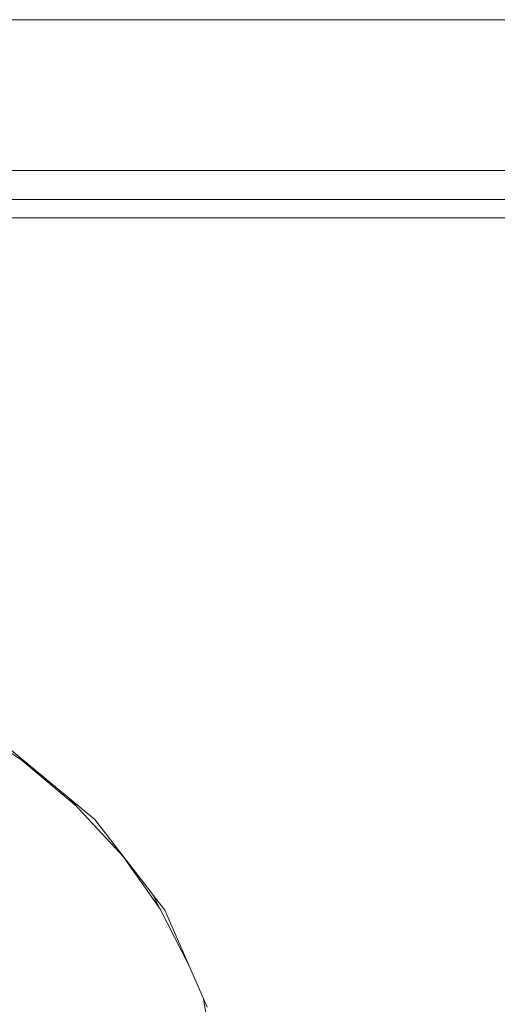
# Model space of a CAD drawing. Header units: millimetres. Extents: x 321 to 585, y -277 to 9.
# Tile 222 of 256: x 473.328 to 473.95, y -194.373 to -193.091. Entities that reach past the tile are written whole.
import ezdxf

# ---------------------------------------------------------------- set-up
doc = ezdxf.new("R2010")
doc.units = ezdxf.units.MM
doc.header["$MEASUREMENT"] = 0
for name, color, linetype, lineweight in [('IFC-Elemento construtivo genérico-Contorno', 253, 'Continuous', 5), ('IFC-Elemento de mobília-Contorno', 152, 'Continuous', 5), ('IFC-Elemento terminal-Contorno', 253, 'Continuous', 5), ('IFC-Viga-Contorno', 66, 'Continuous', 5)]:
    doc.layers.add(name, color=color, linetype=linetype, lineweight=lineweight)

msp = doc.modelspace()

# ---------------------------------------------------------------- linework, layer by layer
at = {"layer": 'IFC-Elemento construtivo genérico-Contorno', "lineweight": 5}
for p, q in [((471.0268, -193.3253), (476.758, -193.3253)), ((471.2656, -193.3495), (476.9968, -193.3495))]:
    msp.add_line(p, q, dxfattribs=at)
at = {"layer": 'IFC-Elemento de mobília-Contorno', "color": 7, "lineweight": 5}
for p, q in [((471.0689, -193.2876), (477.0689, -193.2876)), ((473.301, -194.0296), (473.4257, -194.1327)), ((473.4257, -194.1327), (473.517, -194.2505)), ((473.517, -194.2505), (473.5722, -194.3771))]:
    msp.add_line(p, q, dxfattribs=at)
at = {"layer": 'IFC-Elemento terminal-Contorno', "color": 7, "lineweight": 5}
for p, q in [((473.2463, -193.9999), (473.3398, -194.0616)), ((473.3317, -194.0563), (473.4026, -194.1159)), ((473.3935, -194.1061), (473.464, -194.1822)), ((473.4628, -194.1808), (473.5113, -194.2496)), ((473.5016, -194.2307), (473.5484, -194.3223)), ((473.5677, -194.3666), (473.5907, -194.5076))]:
    msp.add_line(p, q, dxfattribs=at)
at = {"layer": 'IFC-Viga-Contorno', "color": 7, "lineweight": 5}
msp.add_line((470.4827, -193.0913), (483.0589, -193.0913), dxfattribs=at)

doc.saveas('drawing.dxf')
